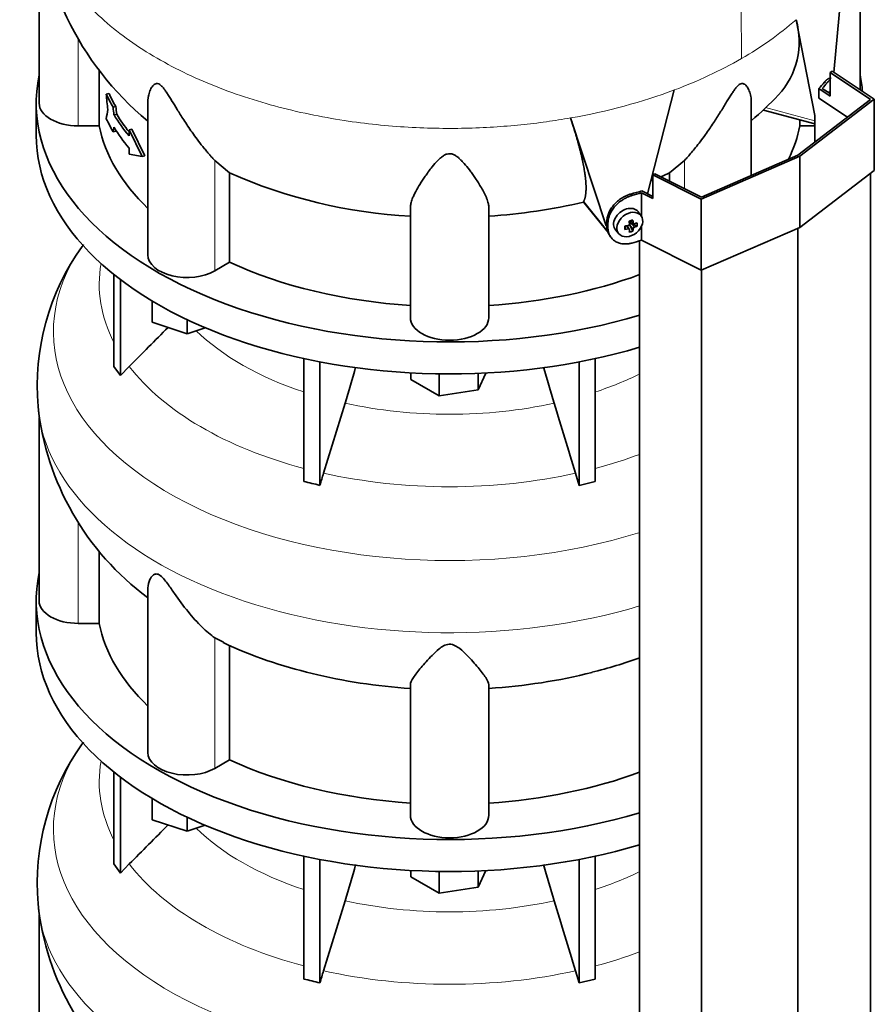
# Model space of a CAD drawing. Header units: millimetres. Extents: x 402 to 1276, y -1884 to 1700.
# Tile 9 of 23: x 979 to 1273, y -1113 to -774. Entities that reach past the tile are written whole.
import ezdxf

# ---------------------------------------------------------------- set-up
doc = ezdxf.new("R2010")
doc.units = ezdxf.units.MM
for name, color, linetype in [('M5X8_UNI7687', 7, 'Continuous'), ('MID_344-4', 7, 'Continuous'), ('VSI344-454_TERMI', 7, 'Continuous'), ('VSI344-454_TESTA', 7, 'Continuous'), ('VSI344_DIFFUSORE', 7, 'Continuous')]:
    doc.layers.add(name, color=color, linetype=linetype)

# ---------------------------------------------------------------- blocks, each defined once
blk = doc.blocks.new('SE4')
at = {"layer": 'M5X8_UNI7687', "color": 7, "linetype": 'Continuous', "lineweight": 35}
for p, q in [((1192.96, -841.49), (1191.95, -840.14)), ((1189.15, -843.21), (1190.31, -844.21)), ((1190.1, -846.76), (1189.19, -844.79)), ((1189.22, -843.28), (1189.22, -844.16)), ((1191.59, -845.02), (1189.65, -844.27)), ((1184.18, -846.42), (1185.29, -847.69)), ((1187.36, -846.16), (1187.71, -844.98)), ((1188.88, -846.15), (1188.19, -844.9))]:
    blk.add_line(p, q, dxfattribs=at)
at = {"layer": 'M5X8_UNI7687', "color": 4, "linetype": 'Continuous', "lineweight": 9}
for p, q in [((1190.2, -845.95), (1189.19, -844.79)), ((1189.27, -843.18), (1190.2, -843.97)), ((1189.65, -844.27), (1190.65, -845.42)), ((1188.46, -846.01), (1187.88, -844.95))]:
    blk.add_line(p, q, dxfattribs=at)
at = {"layer": 'M5X8_UNI7687', "color": 7, "linetype": 'Continuous', "lineweight": 35}
for centre, radius, start, end in [((1188.37, -844.31), 0.55, 280.2783, 358.6867), ((1190.9, -846.08), 0.71, 110.1734, 168.7917)]:
    blk.add_arc(centre, radius, start, end, dxfattribs=at)
for centre, major_axis, ratio, start_param, end_param in [((1257.89, -802.84), (1.3, 4.83), 0.345066, 0.560828, 0.777666), ((1188, -843.2), (3.89, 3.14), 0.739997, 0, 3.172175), ((1188, -843.2), (3.89, 3.14), 0.739997, 6.252603, 6.283185), ((1185.38, -840.09), (9.99, 0.43), 0.510658, -1.393505, -1.278945), ((1186.31, -843.61), (8.97, 2.29), 0.035701, -1.293098, -1.143406), ((1185.52, -839.92), (2.06, -9.79), 0.279258, 1.046834, 1.161394), ((1189.45, -844.45), (0.391, 0.312), 0.744948, 1.56038, 2.087178), ((1189.65, -844.68), (-0.449, 0.845), 0.482969, 0.934611, 1.452812), ((1189.65, -844.68), (-0.837, 0.408), 0.40333, 4.914112, 5.432313), ((1185.24, -840), (3.16, -9.49), 0.408248, 1.007206, 1.121766), ((1185.38, -840.09), (9.99, 0.43), 0.510658, -1.036687, -0.922127), ((1183.53, -841.85), (6.65, -6.44), 0.71261, 0.529363, 0.679055), ((1189.08, -840.36), (-1.01, -9.2), 0.152739, -1.021742, -0.87205), ((1185.38, -839.83), (9.99, -0.48), 0.639648, -1.340934, -1.226375), ((1185.52, -839.92), (2.06, -9.79), 0.279258, 0.690017, 0.804576), ((1186.31, -838.61), (7.61, -5.28), 0.901051, 5.557555, 5.707247), ((1185.24, -840), (3.16, -9.49), 0.408248, 0.650389, 0.764948), ((1185.38, -839.83), (9.99, -0.48), 0.639648, -0.984117, -0.869557)]:
    blk.add_ellipse(centre, major_axis=major_axis, ratio=ratio, start_param=start_param, end_param=end_param, dxfattribs=at)
blk.add_ellipse((1189.05, -844.5), major_axis=(-3.84, -3.1), ratio=0.739997, dxfattribs=at)
for points in [[(1190.2, -843.97), (1190.2, -843.99), (1190.21, -844.02), (1190.22, -844.06), (1190.23, -844.09), (1190.25, -844.13), (1190.27, -844.16), (1190.29, -844.19), (1190.32, -844.21), (1190.35, -844.24), (1190.38, -844.25), (1190.42, -844.27), (1190.45, -844.28), (1190.49, -844.28), (1190.53, -844.28), (1190.57, -844.28), (1190.61, -844.27), (1190.64, -844.26), (1190.65, -844.26)], [(1188.92, -846.29), (1188.92, -846.28), (1188.92, -846.25), (1188.91, -846.22), (1188.9, -846.19), (1188.89, -846.16), (1188.87, -846.13), (1188.85, -846.1), (1188.82, -846.08), (1188.79, -846.05), (1188.76, -846.04), (1188.72, -846.02), (1188.68, -846.01), (1188.64, -846), (1188.6, -846), (1188.56, -846), (1188.51, -846), (1188.48, -846), (1188.46, -846.01)]]:
    blk.add_open_spline(points, degree=3, dxfattribs=at)
at = {"layer": 'MID_344-4', "color": 7, "linetype": 'Continuous', "lineweight": 35}
for p, q in [((1254.21, -800.95), (1264.06, -807.5)), ((1252.8, -806.86), (1252.8, -816.13)), ((1272.05, -1537.85), (1272.05, -826.83)), ((1246.99, -1557.05), (1246.99, -845.79)), ((1192.45, -850.11), (1192.45, -1561.45)), ((1213.73, -1571.52), (1213.73, -860.26))]:
    blk.add_line(p, q, dxfattribs=at)
at = {"layer": 'VSI344-454_TERMI', "color": 7, "linetype": 'Continuous', "lineweight": 35}
for p, q in [((1258.1, -792.11), (1258.81, -791.7)), ((1272.05, -801.37), (1258.1, -792.11)), ((1258.1, -792.11), (1258.1, -800.27)), ((1258.81, -791.7), (1273.34, -801.35)), ((1254.21, -797.68), (1258.1, -800.27)), ((1254.21, -800.95), (1254.21, -797.68)), ((1255.41, -797.6), (1258.1, -799.39)), ((1246.99, -820.57), (1272.05, -801.37)), ((1273.34, -801.35), (1247.71, -820.99)), ((1273.34, -801.35), (1273.34, -825.84)), ((1247.71, -820.99), (1213.69, -835.79)), ((1213.73, -835.04), (1246.99, -820.57)), ((1247.71, -820.99), (1247.71, -845.48)), ((1196.97, -827.4), (1197.68, -826.99)), ((1213.69, -835.79), (1196.97, -827.4)), ((1196.97, -827.4), (1196.97, -835.56)), ((1197.68, -826.99), (1213.73, -835.04)), ((1273.34, -825.84), (1247.71, -845.48)), ((1193.06, -841.64), (1193.06, -833.6)), ((1193.06, -833.6), (1196.97, -835.56)), ((1193.2, -832.9), (1196.97, -834.8)), ((1213.69, -835.79), (1213.69, -860.28)), ((1181.14, -845.11), (1181.14, -843.48)), ((1181.52, -845.65), (1181.52, -844.01)), ((1193.06, -849.93), (1193.06, -845.21)), ((1247.71, -845.48), (1213.69, -860.28)), ((1182.12, -848.34), (1182.5, -848.87)), ((1213.69, -860.28), (1193.06, -849.93))]:
    blk.add_line(p, q, dxfattribs=at)
at = {"layer": 'VSI344-454_TERMI', "color": 4, "linetype": 'Continuous', "lineweight": 9}
for p, q in [((1257.06, -795.69), (1256.13, -795.47)), ((1189.37, -834.02), (1189.75, -834.55)), ((1181.14, -843.48), (1181.52, -844.01)), ((1181.52, -845.65), (1181.14, -845.11))]:
    blk.add_line(p, q, dxfattribs=at)
at = {"layer": 'VSI344-454_TERMI', "color": 7, "linetype": 'Continuous', "lineweight": 35}
for centre, major_axis, start_param, end_param in [((1126.93, -759.42), (143.5, 0), -0.480069, -0.450192), ((1126.93, -759.42), (144.5, 0), -0.475352, -0.449757), ((1126.93, -759.42), (143.5, 0), -1.120604, -1.090727), ((1126.93, -759.42), (144.5, 0), -1.121039, -1.095444), ((1126.93, -775.75), (144.5, 0), -1.121039, -1.095444)]:
    blk.add_ellipse(centre, major_axis=major_axis, ratio=0.57735, start_param=start_param, end_param=end_param, dxfattribs=at)
for points, knots in [([(1256.13, -795.47), (1256.17, -795.42), (1256.26, -795.32), (1256.39, -795.18), (1256.51, -795.04), (1256.64, -794.92), (1256.76, -794.8), (1256.88, -794.69), (1257.01, -794.59), (1257.13, -794.5), (1257.24, -794.42), (1257.36, -794.35), (1257.48, -794.28), (1257.67, -794.19), (1257.92, -794.1), (1258.19, -794.08), (1258.35, -794.1), (1258.42, -794.11)], [0, 0, 0, 0, 0.0210181, 0.0419347, 0.0627717, 0.0835515, 0.1042965, 0.1250293, 0.1457726, 0.1665489, 0.1873807, 0.2082903, 0.2292998, 0.2504308, 0.312491, 0.3747066, 0.4161494, 0.4161494, 0.4161494, 0.4161494]), ([(1258.13, -794.67), (1258.1, -794.69), (1258, -794.76), (1257.81, -794.91), (1257.56, -795.13), (1257.31, -795.39), (1257.14, -795.59), (1257.06, -795.69)], [0.8203443, 0.8203443, 0.8203443, 0.8203443, 0.8334714, 0.8749845, 0.9164568, 0.9580689, 1, 1, 1, 1]), ([(1181.14, -843.48), (1181.14, -843.4), (1181.15, -843.24), (1181.16, -842.99), (1181.18, -842.75), (1181.21, -842.5), (1181.25, -842.25), (1181.3, -842.01), (1181.36, -841.76), (1181.42, -841.51), (1181.5, -841.26), (1181.58, -841.01), (1181.68, -840.76), (1181.84, -840.35), (1182.11, -839.78), (1182.53, -839.06), (1183.02, -838.36), (1183.57, -837.69), (1184.17, -837.05), (1184.82, -836.45), (1185.51, -835.91), (1186.16, -835.46), (1186.75, -835.11), (1187.26, -834.84), (1187.78, -834.59), (1188.31, -834.37), (1188.84, -834.17), (1189.19, -834.07), (1189.37, -834.02)], [0, 0, 0, 0, 0.020997, 0.041893, 0.062713, 0.083477, 0.104209, 0.124931, 0.145666, 0.166436, 0.187265, 0.208173, 0.229184, 0.250319, 0.312379, 0.374611, 0.437429, 0.499972, 0.562502, 0.625327, 0.687534, 0.749602, 0.791735, 0.833469, 0.874983, 0.916456, 0.958068, 1, 1, 1, 1]), ([(1189.75, -834.55), (1189.66, -834.58), (1189.48, -834.63), (1189.21, -834.71), (1188.95, -834.81), (1188.68, -834.9), (1188.42, -835.01), (1188.16, -835.12), (1187.9, -835.25), (1187.64, -835.37), (1187.38, -835.51), (1187.13, -835.65), (1186.87, -835.8), (1186.46, -836.05), (1185.89, -836.44), (1185.2, -836.99), (1184.55, -837.58), (1183.94, -838.22), (1183.4, -838.89), (1182.91, -839.59), (1182.49, -840.31), (1182.18, -840.97), (1181.96, -841.55), (1181.8, -842.04), (1181.67, -842.54), (1181.59, -843.04), (1181.53, -843.53), (1181.52, -843.85), (1181.52, -844.01)], [0, 0, 0, 0, 0.021018, 0.041934, 0.062771, 0.08355, 0.104295, 0.125028, 0.145771, 0.166547, 0.187379, 0.208288, 0.229298, 0.250429, 0.312489, 0.374705, 0.437522, 0.500061, 0.562591, 0.625422, 0.687637, 0.749714, 0.79185, 0.833578, 0.875077, 0.916526, 0.958107, 1, 1, 1, 1]), ([(1182.12, -848.33), (1181.99, -848.15), (1181.8, -847.84), (1181.58, -847.37), (1181.42, -846.95), (1181.3, -846.51), (1181.21, -846.06), (1181.15, -845.59), (1181.15, -845.27), (1181.14, -845.11)], [0.6886177, 0.6886177, 0.6886177, 0.6886177, 0.7497141, 0.7918499, 0.8335781, 0.8750765, 0.9165257, 0.958107, 1, 1, 1, 1]), ([(1181.52, -845.65), (1181.52, -845.73), (1181.52, -845.89), (1181.54, -846.12), (1181.56, -846.36), (1181.59, -846.59), (1181.63, -846.82), (1181.68, -847.04), (1181.74, -847.26), (1181.8, -847.48), (1181.88, -847.69), (1181.96, -847.9), (1182.05, -848.11), (1182.22, -848.44), (1182.49, -848.88), (1182.91, -849.4), (1183.4, -849.86), (1183.94, -850.27), (1184.55, -850.6), (1185.2, -850.87), (1185.89, -851.06), (1186.54, -851.16), (1187.13, -851.21), (1187.64, -851.21), (1188.16, -851.18), (1188.68, -851.12), (1189.21, -851.02), (1189.57, -850.93), (1189.75, -850.88)], [0, 0, 0, 0, 0.020996, 0.041893, 0.062713, 0.083477, 0.104209, 0.124931, 0.145666, 0.166436, 0.187264, 0.208173, 0.229184, 0.250319, 0.312379, 0.374611, 0.437429, 0.499972, 0.562503, 0.625328, 0.687536, 0.749604, 0.791737, 0.833471, 0.874985, 0.916457, 0.958069, 1, 1, 1, 1])]:
    blk.add_open_spline(points, degree=3, knots=knots, dxfattribs=at)
at = {"layer": 'VSI344-454_TESTA', "color": 7, "linetype": 'Continuous', "lineweight": 35}
for p, q in [((985.43, -741.57), (985.43, -802.69)), ((1268.43, -798.08), (1268.43, -742)), ((1259.37, -792.07), (1263.04, -753.25)), ((1252.89, -806.9), (1246.35, -773.92)), ((1006.18, -791.11), (1006.18, -810.49)), ((1009.51, -799.37), (1008.58, -799.59)), ((1195.11, -833.87), (1204.4, -798.14)), ((1011.86, -803.85), (1010.93, -804.07)), ((1022.92, -802.39), (1022.92, -854.95)), ((1230.94, -827.56), (1230.94, -802.39)), ((1012.17, -806.48), (1011.24, -806.7)), ((1235.18, -805.1), (1252.8, -809.84)), ((1006.18, -810.49), (998.93, -810.49)), ((1180.94, -844.97), (1168.61, -807.77)), ((1247.67, -808.46), (1247.67, -810.49)), ((1252.8, -810.49), (1247.67, -810.49)), ((1011.86, -812.29), (1010.93, -812.51)), ((1017.34, -811.62), (1016.41, -811.84)), ((1020.95, -821.02), (1016.41, -811.84)), ((1016.41, -811.84), (1016.41, -813.95)), ((1021.89, -820.8), (1017.34, -811.62)), ((1016.41, -818.17), (1016.41, -820.28)), ((1020.95, -821.02), (1016.41, -820.28)), ((1021.89, -820.8), (1020.95, -821.02)), ((1051.09, -826.72), (1045.96, -822.43)), ((1207.89, -822.43), (1202.76, -826.72)), ((1051.09, -826.72), (1051.09, -857.5)), ((1202.76, -826.72), (1202.76, -829.54)), ((1173.14, -836.79), (1173.18, -836.54)), ((1173.19, -836.86), (1181.68, -847.38)), ((1113.43, -876.6), (1113.43, -838.57)), ((1140.43, -876.6), (1140.43, -838.57)), ((1051.09, -857.5), (1045.96, -860.46))]:
    blk.add_line(p, q, dxfattribs=at)
at = {"layer": 'VSI344-454_TESTA', "color": 4, "linetype": 'Continuous', "lineweight": 9}
for p, q in [((998.93, -810.49), (998.93, -780.53)), ((1235.84, -804.23), (1252.8, -808.8)), ((1045.96, -860.46), (1045.96, -822.43)), ((1207.89, -832.11), (1207.89, -822.43)), ((1173.17, -836.54), (1181.6, -846.98))]:
    blk.add_line(p, q, dxfattribs=at)
at = {"layer": 'VSI344-454_TESTA', "color": 7, "linetype": 'Continuous', "lineweight": 35}
for centre, radius, start, end in [((1089.92, -727.66), 105.29, 180.8662, 230.39), ((1220.68, -781.57), 26.79, 316.8966, 16.5885), ((2014.03, -706.26), 1009.78, 185.30367, 185.60415), ((1158.33, -722.7), 112.56, 310.2025, 316.7017), ((2023.31, -687.19), 1019.11, 186.58617, 186.73463), ((2015.96, -688.1), 1010.75, 186.57578, 186.72546), ((1399.74, -868.66), 395.83, 170.7261, 171.1896), ((1423.39, -890.91), 419.85, 169.0161, 169.2377), ((1420.79, -889.9), 416.24, 169.1975, 169.2533), ((1122.93, -664.1), 177.78, 246.1657, 266.9354), ((1140.02, -689.72), 150.68, 293.3577, 294.6055), ((1140.02, -689.72), 150.68, 291.9447, 292.238), ((1128.07, -645.03), 196.98, 273.5975, 283.2277)]:
    blk.add_arc(centre, radius, start, end, dxfattribs=at)
at = {"layer": 'VSI344-454_TESTA', "color": 4, "linetype": 'Continuous', "lineweight": 9}
for centre, radius, start, end in [((1171.06, -688.18), 114.1, 299.6955, 311.2892), ((1150.21, -652), 155.86, 290.3453, 299.7641)]:
    blk.add_arc(centre, radius, start, end, dxfattribs=at)
at = {"layer": 'VSI344-454_TESTA', "color": 7, "linetype": 'Continuous', "lineweight": 35}
for centre, major_axis, start_param, end_param in [((1126.93, -781.33), (-122.5, 0), 0.261186, 0.327396), ((1126.93, -781.33), (-121.5, 0), 0.260097, 0.326857), ((998.93, -802.69), (13.5, 0), 3.141593, 4.712389), ((1126.93, -783.44), (-122.5, 0), 0.335083, 0.446047), ((1126.93, -783.44), (-121.5, 0), 0.334608, 0.428513), ((1126.93, -802.69), (-121.5, 0), 0.111341, 0.543224), ((1126.93, -789.77), (-122.5, 0), 0.261186, 0.327396), ((1126.93, -787.66), (-122.5, 0), 0.335083, 0.446047), ((1126.93, -802.69), (121.5, 0), 6.004526, 6.171844), ((1036.42, -854.95), (13.5, 0), 3.141593, 5.497787), ((1126.93, -802.69), (-121.5, 0), 0.896739, 1.459455), ((1126.93, -802.69), (121.5, 0), 4.82373, 5.281941), ((1126.93, -876.6), (13.5, 0), 3.141593, 6.283185)]:
    blk.add_ellipse(centre, major_axis=major_axis, ratio=0.57735, start_param=start_param, end_param=end_param, dxfattribs=at)
at = {"layer": 'VSI344-454_TESTA', "color": 4, "linetype": 'Continuous', "lineweight": 9}
blk.add_ellipse((1126.93, -729.19), major_axis=(142.36, 0), ratio=0.57735, start_param=5.009578, end_param=5.287871, dxfattribs=at)
blk.add_open_spline([(1208.43, -664.85), (1209.46, -669.42), (1212.26, -679.07), (1217.4, -694.42), (1221.77, -710.29), (1224.42, -725.32), (1225.99, -739.4), (1226.87, -752.95), (1227.34, -766.19), (1227.49, -777.52), (1227.59, -784.56), (1227.59, -787.3)], degree=3, knots=[0, 0, 0, 0, 0.117079, 0.240569, 0.360617, 0.476421, 0.590288, 0.703407, 0.816259, 0.929029, 1, 1, 1, 1], dxfattribs=at)
blk.add_rational_spline([(984.57, -729.18), (984.57, -795.03), (1077.87, -823.81), (1168.61, -807.77)], [0.668643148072, 0.54702804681, 0.657480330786, 1], degree=3, dxfattribs=at)
at = {"layer": 'VSI344-454_TESTA', "color": 7, "linetype": 'Continuous', "lineweight": 35}
for points, knots in [([(1045.96, -822.43), (1045.75, -822.2), (1045.31, -821.72), (1044.6, -820.93), (1043.79, -820), (1042.86, -818.89), (1041.54, -817.27), (1039.96, -815.23), (1038.23, -812.84), (1036.69, -810.6), (1035.32, -808.54), (1034.12, -806.64), (1032.74, -804.42), (1031.48, -802.34), (1030.29, -800.4), (1029.47, -799.13), (1028.68, -797.98), (1027.88, -796.99), (1027.04, -796.21), (1026.22, -795.87), (1025.58, -795.95), (1025.05, -796.25), (1024.58, -796.72), (1023.99, -797.57), (1023.53, -798.64), (1023.18, -799.87), (1022.99, -800.96), (1022.92, -801.82), (1022.92, -802.3), (1022.92, -802.39)], [0, 0, 0, 0, 0.020247, 0.0413012, 0.0631676, 0.0911499, 0.1206822, 0.1725651, 0.2189806, 0.2600001, 0.2962057, 0.3283254, 0.3570821, 0.4069553, 0.4285992, 0.4484587, 0.4665056, 0.4826091, 0.4971306, 0.5113122, 0.5266668, 0.543344, 0.562023, 0.5826937, 0.6304427, 0.6595254, 0.6923195, 0.7261108, 0.734395, 0.734395, 0.734395, 0.734395]), ([(1230.94, -802.39), (1230.94, -802.24), (1230.92, -801.38), (1230.73, -799.92), (1230.16, -798.16), (1229.47, -796.91), (1228.81, -796.25), (1228.25, -795.96), (1227.72, -795.87), (1226.99, -796.11), (1226.2, -796.75), (1225.44, -797.63), (1224.66, -798.71), (1223.88, -799.9), (1223.05, -801.24), (1221.83, -803.24), (1220.11, -806.06), (1218.25, -808.98), (1216.54, -811.52), (1215, -813.71), (1213.39, -815.89), (1211.78, -817.94), (1210.34, -819.68), (1209.05, -821.17), (1208.27, -822.02), (1207.89, -822.43)], [0.265607, 0.265607, 0.265607, 0.265607, 0.2789295, 0.3409942, 0.392778, 0.4359518, 0.4604978, 0.4716154, 0.4871189, 0.5000341, 0.5129562, 0.5284792, 0.5444389, 0.5641957, 0.583938, 0.6074587, 0.6593255, 0.7214848, 0.7571561, 0.7963778, 0.8446458, 0.8874257, 0.9275339, 0.9650516, 1, 1, 1, 1]), ([(1173.17, -836.54), (1173.2, -836.48), (1173.26, -836.37), (1173.33, -836.19), (1173.41, -836), (1173.47, -835.8), (1173.54, -835.6), (1173.6, -835.39), (1173.65, -835.17), (1173.7, -834.94), (1173.75, -834.7), (1173.79, -834.46), (1173.83, -834.21), (1173.86, -833.96), (1173.89, -833.69), (1173.91, -833.42), (1173.94, -833.14), (1173.95, -832.86), (1173.96, -832.56), (1173.97, -832.26), (1173.97, -831.96), (1173.97, -831.64), (1173.97, -831.32), (1173.96, -830.99), (1173.94, -830.66), (1173.93, -830.32), (1173.9, -829.97), (1173.88, -829.62), (1173.85, -829.25), (1173.81, -828.89), (1173.77, -828.51), (1173.73, -828.13), (1173.68, -827.74), (1173.63, -827.35), (1173.57, -826.95), (1173.51, -826.54), (1173.42, -825.95), (1173.29, -825.15), (1173.1, -824.13), (1172.89, -823.08), (1172.67, -822.01), (1172.42, -820.92), (1172.15, -819.81), (1171.87, -818.67), (1171.57, -817.52), (1171.25, -816.35), (1170.92, -815.17), (1170.57, -813.97), (1170.21, -812.75), (1169.83, -811.52), (1169.44, -810.29), (1169.03, -809.04), (1168.75, -808.19), (1168.61, -807.77)], [0, 0, 0, 0, 0.014374, 0.02874, 0.043097, 0.057447, 0.071789, 0.086123, 0.100449, 0.114767, 0.129077, 0.143379, 0.157674, 0.171961, 0.186239, 0.200511, 0.214774, 0.22903, 0.243278, 0.257518, 0.27175, 0.285975, 0.300193, 0.314402, 0.328604, 0.342798, 0.356985, 0.371164, 0.385335, 0.399499, 0.413655, 0.427804, 0.441945, 0.456079, 0.470204, 0.484323, 0.498433, 0.531555, 0.564441, 0.597091, 0.629505, 0.661683, 0.693625, 0.72533, 0.756799, 0.78803, 0.819025, 0.849782, 0.880302, 0.910583, 0.940627, 0.970433, 1, 1, 1, 1]), ([(1140.43, -838.57), (1140.42, -838.39), (1140.41, -838.02), (1140.31, -837.42), (1140.15, -836.72), (1139.88, -835.9), (1139.41, -834.71), (1138.68, -833.22), (1137.69, -831.48), (1136.68, -829.85), (1135.68, -828.35), (1134.72, -826.97), (1133.53, -825.36), (1132.34, -823.87), (1131.11, -822.51), (1130.21, -821.65), (1129.29, -820.91), (1128.3, -820.34), (1127.17, -820.04), (1126, -820.17), (1124.98, -820.65), (1124.05, -821.31), (1123.16, -822.1), (1121.92, -823.39), (1120.73, -824.84), (1119.51, -826.45), (1118.53, -827.82), (1117.6, -829.21), (1116.44, -831), (1115.41, -832.77), (1114.56, -834.46), (1113.97, -835.87), (1113.52, -837.25), (1113.46, -838.14), (1113.43, -838.57)], [0, 0, 0, 0, 0.020247, 0.041301, 0.063168, 0.09115, 0.120682, 0.172565, 0.218981, 0.26, 0.296206, 0.328325, 0.357082, 0.406955, 0.428599, 0.448459, 0.466506, 0.482609, 0.497131, 0.511312, 0.526667, 0.543344, 0.562023, 0.582694, 0.630443, 0.659525, 0.692319, 0.726111, 0.759233, 0.82594, 0.865768, 0.902245, 0.953307, 1, 1, 1, 1])]:
    blk.add_open_spline(points, degree=3, knots=knots, dxfattribs=at)
at = {"layer": 'VSI344_DIFFUSORE', "color": 7, "linetype": 'Continuous', "lineweight": 35}
for p, q in [((984.43, -802.69), (984.43, -813.72)), ((1011.22, -893.37), (1011.22, -861.74)), ((1013.51, -896.57), (1013.51, -863.53)), ((1024.42, -878.14), (1024.42, -870.87)), ((1036.42, -882.14), (1024.42, -878.14)), ((1036.42, -882.14), (1036.42, -877.26)), ((1042.65, -880.06), (1036.42, -882.14)), ((1076.7, -933.05), (1076.7, -890.71)), ((1082.25, -934.38), (1082.25, -891.84)), ((1171.61, -934.38), (1171.61, -891.84)), ((1177.15, -933.05), (1177.15, -890.71)), ((1011.22, -893.37), (1013.51, -896.57)), ((1013.51, -896.57), (1016.51, -893.4)), ((1113.54, -897.85), (1113.54, -895.63)), ((1139.4, -895.67), (1136.72, -901.44)), ((1123.34, -903.51), (1113.54, -897.85)), ((1123.34, -903.51), (1123.34, -895.96)), ((1136.72, -901.44), (1136.72, -895.79)), ((1136.72, -901.44), (1123.34, -903.51)), ((1090.91, -906.08), (1083.49, -930.19)), ((985.43, -911.05), (985.43, -974.16)), ((1170.37, -930.19), (1171.61, -934.38)), ((1171.61, -934.38), (1177.15, -933.05)), ((1006.18, -981.95), (1006.18, -956.92)), ((1022.92, -969.66), (1022.92, -1026.41)), ((984.43, -974.16), (984.43, -985.18)), ((1006.18, -981.95), (998.93, -981.95)), ((1048.93, -988.4), (1045.96, -986.93)), ((1051.09, -1028.97), (1051.09, -989.47)), ((1113.43, -1048.06), (1113.43, -1003.07)), ((1140.43, -1048.06), (1140.43, -1003.07)), ((1051.09, -1028.97), (1045.96, -1031.93)), ((1011.22, -1064.84), (1011.22, -1033.2)), ((1013.51, -1068.04), (1013.51, -1034.99)), ((1024.42, -1049.6), (1024.42, -1042.33)), ((1036.42, -1053.6), (1024.42, -1049.6)), ((1036.42, -1053.6), (1036.42, -1048.73)), ((1042.65, -1051.52), (1036.42, -1053.6)), ((1011.22, -1064.84), (1013.51, -1068.04)), ((1013.51, -1068.04), (1016.51, -1064.86)), ((1076.7, -1104.52), (1076.7, -1062.17)), ((1082.25, -1105.84), (1082.25, -1063.3)), ((1171.61, -1105.84), (1171.61, -1063.3)), ((1177.15, -1104.52), (1177.15, -1062.17)), ((1113.54, -1069.32), (1113.54, -1067.09)), ((1123.34, -1074.97), (1123.34, -1067.43)), ((1139.4, -1067.14), (1136.72, -1072.9)), ((1136.72, -1072.9), (1136.72, -1067.26)), ((1123.34, -1074.97), (1113.54, -1069.32)), ((1136.72, -1072.9), (1123.34, -1074.97)), ((1090.91, -1077.54), (1083.49, -1101.66)), ((985.43, -1082.52), (985.43, -1145.62)), ((1170.37, -1101.66), (1171.61, -1105.84)), ((1171.61, -1105.84), (1177.15, -1104.52))]:
    blk.add_line(p, q, dxfattribs=at)
at = {"layer": 'VSI344_DIFFUSORE', "color": 4, "linetype": 'Continuous', "lineweight": 9}
for p, q in [((998.93, -981.95), (998.93, -947.09)), ((1045.96, -1031.93), (1045.96, -986.93))]:
    blk.add_line(p, q, dxfattribs=at)
at = {"layer": 'VSI344_DIFFUSORE', "color": 7, "linetype": 'Continuous', "lineweight": 35}
for centre, radius, start, end in [((1096.91, -920.09), 118.19, 144.4833, 144.9147), ((1067.89, -900.3), 83.12, 144.4914, 184.743), ((665.22, -775.15), 445.37, 342.904, 344.5738), ((1588.64, -775.15), 445.37, 195.4274, 197.096), ((1078.85, -897.12), 94.33, 186.1118, 233.5589), ((1046.3, -1072.44), 142.66, 75.4059, 77.6951), ((1285.31, -992.31), 211.17, 162.8912, 164.0764), ((1115.57, -845.25), 158.1, 245.0383, 256.8504), ((1140.75, -852.68), 150.28, 283.5637, 290.1324), ((1067.89, -1071.76), 83.12, 144.4914, 184.743), ((1096.91, -1091.56), 118.19, 144.4833, 144.9147), ((665.22, -946.61), 445.37, 342.904, 344.5738), ((1588.64, -946.61), 445.37, 195.4274, 197.096), ((1078.85, -1068.58), 94.33, 186.1118, 233.5589), ((1285.31, -1163.78), 211.17, 162.8912, 164.0764), ((1046.3, -1243.9), 142.66, 75.4059, 77.6951)]:
    blk.add_arc(centre, radius, start, end, dxfattribs=at)
for centre, major_axis, start_param, end_param in [((1126.93, -802.69), (142.5, 0), 3.023053, 5.190143), ((1126.93, -802.69), (142.5, 0), 0.049395, 0.118539), ((1126.93, -813.72), (142.5, 0), 3.141593, 5.190143), ((1126.93, -974.16), (142.5, 0), 3.023053, 5.190143), ((998.93, -974.16), (13.5, 0), 3.141581, 4.712389), ((1126.93, -974.16), (-121.5, 0), 0.111341, 0.543224), ((1126.93, -985.18), (142.5, 0), 3.141593, 5.190143), ((1126.93, -934.66), (-121.5, 0), 1.169839, 1.459455), ((1126.93, -934.66), (121.5, 0), 4.82373, 5.128464), ((1036.42, -1026.41), (13.5, 0), 3.141581, 5.497787), ((1126.93, -974.16), (-121.5, 0), 0.896739, 1.459455), ((1126.93, -974.16), (121.5, 0), 4.82373, 5.281941), ((1126.93, -1048.06), (13.5, 0), 3.141593, 6.283185)]:
    blk.add_ellipse(centre, major_axis=major_axis, ratio=0.57735, start_param=start_param, end_param=end_param, dxfattribs=at)
at = {"layer": 'VSI344_DIFFUSORE', "color": 4, "linetype": 'Continuous', "lineweight": 9}
for centre, major_axis, start_param, end_param in [((1126.93, -881.44), (136.58, 0), 2.761579, 5.212737), ((1126.93, -865.12), (120.79, 0), 3.038624, 3.432735), ((1126.93, -851.35), (-101.4, 0), 0.532702, 1.052595), ((1126.93, -865.12), (-120.79, 0), 0.417538, 1.141984), ((1126.93, -851.35), (101.4, 0), -1.052595, -0.868255), ((1126.93, -903.12), (-142.13, 0), 0.049211, 2.049895), ((1126.93, -851.35), (-101.4, 0), 1.207688, 1.933905), ((1126.93, -865.12), (120.79, 0), -1.141984, -0.997489), ((1126.93, -865.12), (-120.79, 0), 1.202936, 1.938657), ((1126.93, -1052.91), (136.58, 0), 2.761579, 5.212737), ((1126.93, -1036.58), (120.79, 0), 3.038624, 3.432735), ((1126.93, -1022.82), (-101.4, 0), 0.532702, 1.052595), ((1126.93, -1036.58), (-120.79, 0), 0.417538, 1.141984), ((1126.93, -1022.82), (101.4, 0), -1.052595, -0.868255), ((1126.93, -1074.58), (-142.13, 0), 0.049211, 2.049895), ((1126.93, -1022.82), (-101.4, 0), 1.207688, 1.933905), ((1126.93, -1036.58), (120.79, 0), -1.141984, -0.997489), ((1126.93, -1036.58), (-120.79, 0), 1.202936, 1.938657)]:
    blk.add_ellipse(centre, major_axis=major_axis, ratio=0.57735, start_param=start_param, end_param=end_param, dxfattribs=at)
at = {"layer": 'VSI344_DIFFUSORE', "color": 7, "linetype": 'Continuous', "lineweight": 35}
for points in [[(1016.51, -893.4), (1020.96, -888.92), (1025.41, -884.43), (1029.86, -879.95)], [(1162.94, -906.08), (1165.42, -914.12), (1167.89, -922.15), (1170.37, -930.19)], [(1016.51, -1064.86), (1020.96, -1060.38), (1025.41, -1055.9), (1029.86, -1051.42)], [(1162.94, -1077.54), (1165.42, -1085.58), (1167.89, -1093.62), (1170.37, -1101.66)]]:
    blk.add_open_spline(points, degree=3, dxfattribs=at)
for points, knots in [([(1045.96, -986.93), (1044.59, -985.96), (1043.08, -984.67), (1039.95, -981.61), (1038.34, -979.83), (1035.2, -975.99), (1033.65, -973.89), (1031.29, -970.52), (1030.5, -969.37), (1029.24, -967.64), (1028.81, -967.06), (1027.86, -965.97), (1027.32, -965.45), (1026.3, -964.9), (1025.86, -964.88), (1025.18, -965.04), (1024.91, -965.21), (1024.2, -965.81), (1023.87, -966.31), (1023.14, -967.74), (1022.92, -968.72), (1022.92, -969.67)], [0, 0, 0, 0, 0.125, 0.125, 0.25, 0.25, 0.375, 0.375, 0.4375, 0.4375, 0.46875, 0.46875, 0.5, 0.5, 0.53125, 0.53125, 0.5625, 0.5625, 0.625, 0.625, 0.7387976, 0.7387976, 0.7387976, 0.7387976]), ([(1140.43, -1003.07), (1140.43, -1002.42), (1140.03, -1001.59), (1138.71, -999.59), (1137.8, -998.42), (1135.64, -995.84), (1134.39, -994.41), (1132.15, -992.15), (1131.35, -991.37), (1129.95, -990.28), (1129.44, -989.92), (1128.26, -989.34), (1127.56, -989.12), (1126.11, -989.15), (1125.43, -989.4), (1124.29, -990.01), (1123.79, -990.36), (1122.4, -991.46), (1121.62, -992.23), (1119.43, -994.46), (1118.17, -995.89), (1116.02, -998.46), (1115.13, -999.6), (1113.83, -1001.58), (1113.43, -1002.42), (1113.43, -1003.07)], [0, 0, 0, 0, 0.125, 0.125, 0.25, 0.25, 0.375, 0.375, 0.4375, 0.4375, 0.46875, 0.46875, 0.5, 0.5, 0.53125, 0.53125, 0.5625, 0.5625, 0.625, 0.625, 0.75, 0.75, 0.875, 0.875, 1, 1, 1, 1])]:
    blk.add_open_spline(points, degree=3, knots=knots, dxfattribs=at)

msp = doc.modelspace()

# ---------------------------------------------------------------- block references
msp.add_blockref('SE4', (0, 0))

doc.saveas('drawing.dxf')
